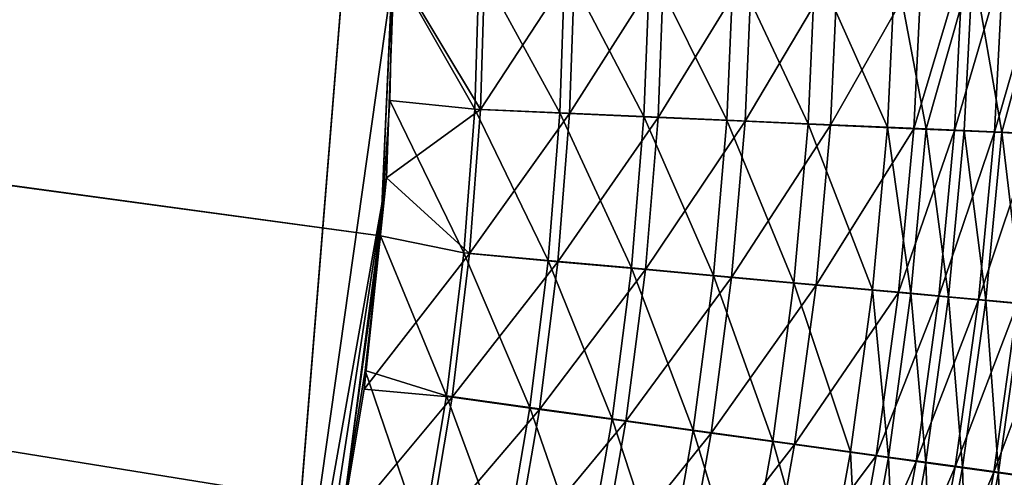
# Model space of a CAD drawing. Header units: metres. Extents: x -900 to 900, y -400 to 400.
# Tile 182 of 249: x 545 to 591, y -112 to -91. Entities that reach past the tile are written whole.
import ezdxf

# ---------------------------------------------------------------- set-up
doc = ezdxf.new("R2010")
doc.units = ezdxf.units.M

msp = doc.modelspace()

# ---------------------------------------------------------------- linework, layer by layer
at = {"layer": 'top'}
for points in [[(63.639893, -31.580099, -503.49292), (556.825012, -127.259506, -492.974121), (63.320282, -33.791721, -503.495331)], [(562.270081, -60.027832, -493.031525), (556.825012, -127.259506, -492.974121), (63.639893, -31.580099, -503.49292)], [(561.663208, -101.056061, -489.961517), (63.378803, -33.209328, -500.495422), (63.32428, -33.484169, -500.495697)], [(562.227051, -88.468025, -489.982208), (63.378803, -33.209328, -500.495422), (561.663208, -101.056061, -489.961517)], [(63.257637, -33.784927, -500.496002), (553.106445, -138.14418, -490.004761), (63.263184, -33.760246, -500.495972)], [(518.09021, -190.658234, -490.42038), (553.106445, -138.14418, -490.004761), (63.257637, -33.784927, -500.496002)], [(63.263184, -33.760246, -500.495972), (557.079407, -125.99765, -489.9729), (63.32428, -33.484169, -500.495697)], [(553.106445, -138.14418, -490.004761), (557.079407, -125.99765, -489.9729), (63.263184, -33.760246, -500.495972)], [(556.825012, -127.259506, -492.974121), (520.393921, -188.45813, -493.390167), (63.320282, -33.791721, -503.495331)], [(557.079407, -125.99765, -489.9729), (559.94458, -113.591835, -489.958405), (63.32428, -33.484169, -500.495697)], [(63.32428, -33.484169, -500.495697), (559.94458, -113.591835, -489.958405), (561.663208, -101.056061, -489.961517)], [(562.270081, -60.027832, -493.031525), (562.28949, -88.474983, -492.981537), (556.825012, -127.259506, -492.974121)], [(585.613464, -88.427666, -484.676941), (581.894714, -88.435707, -486.212646), (585.251343, -96.007637, -484.744293)], [(582.945679, -88.44104, -489.022522), (586.851379, -88.432594, -487.409637), (582.604614, -95.905014, -489.069244)], [(586.851379, -88.432594, -487.409637), (586.478088, -96.075562, -487.48111), (582.604614, -95.905014, -489.069244)], [(585.613464, -88.427666, -484.676941), (585.251343, -96.007637, -484.744293), (587.055115, -96.086823, -483.896851)], [(589.220337, -88.419182, -482.894196), (585.613464, -88.427666, -484.676941), (587.055115, -96.086823, -483.896851)], [(586.851379, -88.432594, -487.409637), (588.76123, -88.428192, -486.505371), (586.478088, -96.075562, -487.48111)], [(588.76123, -88.428192, -486.505371), (588.372498, -96.158806, -486.591064), (586.478088, -96.075562, -487.48111)], [(589.220337, -88.419182, -482.894196), (587.055115, -96.086823, -483.896851), (588.829468, -96.164604, -482.989746)], [(588.76123, -88.428192, -486.505371), (590.639526, -88.423683, -485.537262), (588.372498, -96.158806, -486.591064)], [(590.639526, -88.423683, -485.537262), (590.236023, -96.240585, -485.638397), (588.372498, -96.158806, -486.591064)], [(590.572449, -96.240913, -482.023956), (589.220337, -88.419182, -482.894196), (588.829468, -96.164604, -482.989746)], [(592.698853, -88.410294, -480.872498), (589.220337, -88.419182, -482.894196), (590.572449, -96.240913, -482.023956)], [(590.639526, -88.423683, -485.537262), (592.484131, -88.419067, -484.506409), (590.236023, -96.240585, -485.638397)], [(592.484131, -88.419067, -484.506409), (592.066589, -96.320808, -484.624084), (590.236023, -96.240585, -485.638397)], [(592.282104, -96.315659, -481.000366), (592.698853, -88.410294, -480.872498), (590.572449, -96.240913, -482.023956)], [(562.28949, -88.474983, -492.981537), (561.94519, -98.364822, -492.963806), (556.825012, -127.259506, -492.974121)], [(562.089111, -94.765228, -489.969666), (562.227051, -88.468025, -489.982208), (561.663208, -101.056061, -489.961517)], [(561.94519, -98.364822, -492.963806), (562.28949, -88.474983, -492.981537), (566.307678, -95.182732, -492.740753)], [(562.227051, -88.468025, -489.982208), (562.089111, -94.765228, -489.969666), (566.046021, -95.158463, -489.752319)], [(566.244446, -88.462715, -489.762939), (562.227051, -88.468025, -489.982208), (566.046021, -95.158463, -489.752319)], [(566.307678, -95.182732, -492.740753), (562.28949, -88.474983, -492.981537), (566.50885, -88.469406, -492.751251)], [(566.244446, -88.462715, -489.762939), (566.046021, -95.158463, -489.752319), (570.001709, -95.33429, -489.269806)], [(570.237976, -88.456802, -489.273529), (566.244446, -88.462715, -489.762939), (570.001709, -95.33429, -489.269806)], [(566.50885, -88.469406, -492.751251), (570.703064, -88.463188, -492.237244), (566.307678, -95.182732, -492.740753)], [(570.703064, -88.463188, -492.237244), (570.462097, -95.367599, -492.233978), (566.307678, -95.182732, -492.740753)], [(570.237976, -88.456802, -489.273529), (570.001709, -95.33429, -489.269806), (573.920227, -95.50798, -488.524353)], [(574.189453, -88.45031, -488.516174), (570.237976, -88.456802, -489.273529), (573.920227, -95.50798, -488.524353)], [(570.703064, -88.463188, -492.237244), (574.853149, -88.456375, -491.441833), (570.462097, -95.367599, -492.233978)], [(574.853149, -88.456375, -491.441833), (574.577515, -95.550224, -491.45108), (570.462097, -95.367599, -492.233978)], [(574.189453, -88.45031, -488.516174), (573.920227, -95.50798, -488.524353), (577.780701, -95.67865, -487.518707)], [(578.080933, -88.443268, -487.494324), (574.189453, -88.45031, -488.516174), (577.780701, -95.67865, -487.518707)], [(574.853149, -88.456375, -491.441833), (578.940186, -88.448975, -490.368622), (574.577515, -95.550224, -491.45108)], [(578.940186, -88.448975, -490.368622), (578.632019, -95.72966, -490.394928), (574.577515, -95.550224, -491.45108)], [(578.080933, -88.443268, -487.494324), (577.780701, -95.67865, -487.518707), (581.563232, -95.845436, -486.256439)], [(581.894714, -88.435707, -486.212646), (578.080933, -88.443268, -487.494324), (581.563232, -95.845436, -486.256439)], [(578.940186, -88.448975, -490.368622), (582.945679, -88.44104, -489.022522), (578.632019, -95.72966, -490.394928)], [(582.945679, -88.44104, -489.022522), (582.604614, -95.905014, -489.069244), (578.632019, -95.72966, -490.394928)], [(581.894714, -88.435707, -486.212646), (581.563232, -95.845436, -486.256439), (585.251343, -96.007637, -484.744293)], [(562.089111, -94.765228, -489.969666), (561.663208, -101.056061, -489.961517), (565.544922, -101.850533, -489.74646)], [(566.046021, -95.158463, -489.752319), (562.089111, -94.765228, -489.969666), (565.544922, -101.850533, -489.74646)], [(565.803345, -101.892227, -492.735016), (561.94519, -98.364822, -492.963806), (566.307678, -95.182732, -492.740753)], [(566.046021, -95.158463, -489.752319), (565.544922, -101.850533, -489.74646), (569.458679, -102.206757, -489.270294)], [(566.307678, -95.182732, -492.740753), (570.462097, -95.367599, -492.233978), (565.803345, -101.892227, -492.735016)], [(570.001709, -95.33429, -489.269806), (566.046021, -95.158463, -489.752319), (569.458679, -102.206757, -489.270294)], [(570.462097, -95.367599, -492.233978), (569.913696, -102.266769, -492.234924), (565.803345, -101.892227, -492.735016)], [(570.001709, -95.33429, -489.269806), (569.458679, -102.206757, -489.270294), (573.336121, -102.559364, -488.535065)], [(570.462097, -95.367599, -492.233978), (574.577515, -95.550224, -491.45108), (569.913696, -102.266769, -492.234924)], [(574.577515, -95.550224, -491.45108), (573.985962, -102.637505, -491.462769), (569.913696, -102.266769, -492.234924)], [(573.920227, -95.50798, -488.524353), (570.001709, -95.33429, -489.269806), (573.336121, -102.559364, -488.535065)], [(573.920227, -95.50798, -488.524353), (573.336121, -102.559364, -488.535065), (577.156982, -102.906563, -487.543427)], [(577.780701, -95.67865, -487.518707), (573.920227, -95.50798, -488.524353), (577.156982, -102.906563, -487.543427)], [(574.577515, -95.550224, -491.45108), (578.632019, -95.72966, -490.394928), (573.985962, -102.637505, -491.462769)], [(578.632019, -95.72966, -490.394928), (577.998779, -103.002541, -490.421295), (573.985962, -102.637505, -491.462769)], [(577.780701, -95.67865, -487.518707), (577.156982, -102.906563, -487.543427), (580.901794, -103.246628, -486.298828)], [(581.563232, -95.845436, -486.256439), (577.780701, -95.67865, -487.518707), (580.901794, -103.246628, -486.298828)], [(578.632019, -95.72966, -490.394928), (582.604614, -95.905014, -489.069244), (577.998779, -103.002541, -490.421295)], [(582.604614, -95.905014, -489.069244), (581.931702, -103.360077, -489.114227), (577.998779, -103.002541, -490.421295)], [(581.563232, -95.845436, -486.256439), (580.901794, -103.246628, -486.298828), (584.554443, -103.57814, -484.807861)], [(585.251343, -96.007637, -484.744293), (581.563232, -95.845436, -486.256439), (584.554443, -103.57814, -484.807861)], [(582.604614, -95.905014, -489.069244), (586.478088, -96.075562, -487.48111), (581.931702, -103.360077, -489.114227)], [(586.478088, -96.075562, -487.48111), (585.767822, -103.708626, -487.54834), (581.931702, -103.360077, -489.114227)], [(585.251343, -96.007637, -484.744293), (584.554443, -103.57814, -484.807861), (586.341492, -103.740273, -483.972229)], [(587.055115, -96.086823, -483.896851), (585.251343, -96.007637, -484.744293), (586.341492, -103.740273, -483.972229)], [(586.478088, -96.075562, -487.48111), (588.372498, -96.158806, -486.591064), (585.767822, -103.708626, -487.54834)], [(588.372498, -96.158806, -486.591064), (587.644653, -103.879082, -486.670746), (585.767822, -103.708626, -487.54834)], [(587.055115, -96.086823, -483.896851), (586.341492, -103.740273, -483.972229), (588.099792, -103.899757, -483.077789)], [(588.829468, -96.164604, -482.989746), (587.055115, -96.086823, -483.896851), (588.099792, -103.899757, -483.077789)], [(588.372498, -96.158806, -486.591064), (590.236023, -96.240585, -485.638397), (587.644653, -103.879082, -486.670746)], [(589.827515, -104.056427, -482.125366), (588.829468, -96.164604, -482.989746), (588.099792, -103.899757, -483.077789)], [(589.827515, -104.056427, -482.125366), (590.572449, -96.240913, -482.023956), (588.829468, -96.164604, -482.989746)], [(590.236023, -96.240585, -485.638397), (589.491333, -104.046753, -485.731354), (587.644653, -103.879082, -486.670746)], [(590.236023, -96.240585, -485.638397), (592.066589, -96.320808, -484.624084), (589.491333, -104.046753, -485.731354)], [(592.066589, -96.320808, -484.624084), (591.305847, -104.211472, -484.73111), (589.491333, -104.046753, -485.731354)], [(590.572449, -96.240913, -482.023956), (589.827515, -104.056427, -482.125366), (591.522705, -104.210114, -481.115936)], [(592.282104, -96.315659, -481.000366), (590.572449, -96.240913, -482.023956), (591.522705, -104.210114, -481.115936)], [(556.825012, -127.259506, -492.974121), (561.94519, -98.364822, -492.963806), (558.471985, -120.990623, -492.963776)], [(561.94519, -98.364822, -492.963806), (559.796997, -114.818901, -492.958099), (558.471985, -120.990623, -492.963776)], [(561.94519, -98.364822, -492.963806), (560.899475, -108.205521, -492.956787), (559.796997, -114.818901, -492.958099)], [(560.899475, -108.205521, -492.956787), (561.94519, -98.364822, -492.963806), (565.803345, -101.892227, -492.735016)], [(559.94458, -113.591835, -489.958405), (560.948608, -107.333855, -489.957764), (561.663208, -101.056061, -489.961517)], [(561.663208, -101.056061, -489.961517), (560.948608, -107.333855, -489.957764), (564.736084, -108.523003, -489.745026)], [(565.544922, -101.850533, -489.74646), (561.663208, -101.056061, -489.961517), (564.736084, -108.523003, -489.745026)], [(564.990417, -108.581947, -492.733704), (560.899475, -108.205521, -492.956787), (565.803345, -101.892227, -492.735016)], [(565.544922, -101.850533, -489.74646), (564.736084, -108.523003, -489.745026), (568.603699, -109.058136, -489.274384)], [(565.803345, -101.892227, -492.735016), (569.913696, -102.266769, -492.234924), (564.990417, -108.581947, -492.733704)], [(569.458679, -102.206757, -489.270294), (565.544922, -101.850533, -489.74646), (568.603699, -109.058136, -489.274384)], [(569.913696, -102.266769, -492.234924), (569.052185, -109.144585, -492.239441), (564.990417, -108.581947, -492.733704)], [(569.458679, -102.206757, -489.270294), (568.603699, -109.058136, -489.274384), (572.435852, -109.588226, -488.548004)], [(569.913696, -102.266769, -492.234924), (573.985962, -102.637505, -491.462769), (569.052185, -109.144585, -492.239441)], [(573.985962, -102.637505, -491.462769), (573.076782, -109.701927, -491.476532), (569.052185, -109.144585, -492.239441)], [(573.336121, -102.559364, -488.535065), (569.458679, -102.206757, -489.270294), (572.435852, -109.588226, -488.548004)], [(573.336121, -102.559364, -488.535065), (572.435852, -109.588226, -488.548004), (576.212708, -110.110603, -487.56842)], [(573.985962, -102.637505, -491.462769), (577.998779, -103.002541, -490.421295), (573.076782, -109.701927, -491.476532)], [(577.156982, -102.906563, -487.543427), (573.336121, -102.559364, -488.535065), (576.212708, -110.110603, -487.56842)], [(577.998779, -103.002541, -490.421295), (577.043335, -110.251152, -490.447784), (573.076782, -109.701927, -491.476532)], [(577.156982, -102.906563, -487.543427), (576.212708, -110.110603, -487.56842), (579.915283, -110.622688, -486.339081)], [(577.998779, -103.002541, -490.421295), (581.931702, -103.360077, -489.114227), (577.043335, -110.251152, -490.447784)], [(580.901794, -103.246628, -486.298828), (577.156982, -102.906563, -487.543427), (579.915283, -110.622688, -486.339081)], [(581.931702, -103.360077, -489.114227), (580.931824, -110.789551, -489.156708), (577.043335, -110.251152, -490.447784)], [(580.901794, -103.246628, -486.298828), (579.915283, -110.622688, -486.339081), (583.527893, -111.122353, -484.866333)], [(584.554443, -103.57814, -484.807861), (580.901794, -103.246628, -486.298828), (583.527893, -111.122353, -484.866333)], [(581.931702, -103.360077, -489.114227), (585.767822, -103.708626, -487.54834), (580.931824, -110.789551, -489.156708)], [(585.767822, -103.708626, -487.54834), (584.725952, -111.314888, -487.609985), (580.931824, -110.789551, -489.156708)], [(584.554443, -103.57814, -484.807861), (583.527893, -111.122353, -484.866333), (585.295837, -111.366898, -484.040894)], [(586.341492, -103.740273, -483.972229), (584.554443, -103.57814, -484.807861), (585.295837, -111.366898, -484.040894)], [(585.767822, -103.708626, -487.54834), (587.644653, -103.879082, -486.670746), (584.725952, -111.314888, -487.609985)], [(587.644653, -103.879082, -486.670746), (586.582703, -111.571999, -486.743103), (584.725952, -111.314888, -487.609985)], [(586.341492, -103.740273, -483.972229), (585.295837, -111.366898, -484.040894), (587.035767, -111.607582, -483.157288)], [(588.099792, -103.899757, -483.077789), (586.341492, -103.740273, -483.972229), (587.035767, -111.607582, -483.157288)], [(587.644653, -103.879082, -486.670746), (589.491333, -104.046753, -485.731354), (586.582703, -111.571999, -486.743103)], [(588.745789, -111.844147, -482.2164), (588.099792, -103.899757, -483.077789), (587.035767, -111.607582, -483.157288)], [(588.745789, -111.844147, -482.2164), (589.827515, -104.056427, -482.125366), (588.099792, -103.899757, -483.077789)], [(589.491333, -104.046753, -485.731354), (588.409973, -111.825043, -485.815125), (586.582703, -111.571999, -486.743103)], [(589.491333, -104.046753, -485.731354), (591.305847, -104.211472, -484.73111), (588.409973, -111.825043, -485.815125)], [(591.305847, -104.211472, -484.73111), (590.205872, -112.073761, -484.826965), (588.409973, -111.825043, -485.815125)], [(590.424072, -112.076355, -481.219116), (589.827515, -104.056427, -482.125366), (588.745789, -111.844147, -482.2164)], [(591.522705, -104.210114, -481.115936), (589.827515, -104.056427, -482.125366), (590.424072, -112.076355, -481.219116)], [(591.305847, -104.211472, -484.73111), (593.086182, -104.373055, -483.67099), (590.205872, -112.073761, -484.826965)], [(593.086182, -104.373055, -483.67099), (591.968445, -112.317894, -483.779602), (590.205872, -112.073761, -484.826965)], [(591.522705, -104.210114, -481.115936), (590.424072, -112.076355, -481.219116), (592.068787, -112.30394, -480.166382)], [(560.948608, -107.333855, -489.957764), (559.94458, -113.591835, -489.958405), (563.622192, -115.159958, -489.748016)], [(564.736084, -108.523003, -489.745026), (560.948608, -107.333855, -489.957764), (563.622192, -115.159958, -489.748016)], [(559.796997, -114.818901, -492.958099), (560.899475, -108.205521, -492.956787), (564.990417, -108.581947, -492.733704)], [(563.871399, -115.235939, -492.736786), (559.796997, -114.818901, -492.958099), (564.990417, -108.581947, -492.733704)], [(564.736084, -108.523003, -489.745026), (563.622192, -115.159958, -489.748016), (567.439453, -115.872353, -489.282074)], [(564.990417, -108.581947, -492.733704), (569.052185, -109.144585, -492.239441), (563.871399, -115.235939, -492.736786)], [(568.603699, -109.058136, -489.274384), (564.736084, -108.523003, -489.745026), (567.439453, -115.872353, -489.282074)], [(569.052185, -109.144585, -492.239441), (567.88031, -115.984955, -492.247467), (563.871399, -115.235939, -492.736786)], [(568.603699, -109.058136, -489.274384), (567.439453, -115.872353, -489.282074), (571.222107, -116.578331, -488.563141)], [(569.052185, -109.144585, -492.239441), (573.076782, -109.701927, -491.476532), (567.88031, -115.984955, -492.247467)], [(572.435852, -109.588226, -488.548004), (568.603699, -109.058136, -489.274384), (571.222107, -116.578331, -488.563141)], [(573.076782, -109.701927, -491.476532), (571.852844, -116.727226, -491.492432), (567.88031, -115.984955, -492.247467)], [(572.435852, -109.588226, -488.548004), (571.222107, -116.578331, -488.563141), (574.950684, -117.274353, -487.593719)], [(573.076782, -109.701927, -491.476532), (577.043335, -110.251152, -490.447784), (571.852844, -116.727226, -491.492432)], [(576.212708, -110.110603, -487.56842), (572.435852, -109.588226, -488.548004), (574.950684, -117.274353, -487.593719)], [(577.043335, -110.251152, -490.447784), (575.768616, -117.459023, -490.474335), (571.852844, -116.727226, -491.492432)], [(576.212708, -110.110603, -487.56842), (574.950684, -117.274353, -487.593719), (578.606689, -117.957001, -486.377167)], [(577.043335, -110.251152, -490.447784), (580.931824, -110.789551, -489.156708), (575.768616, -117.459023, -490.474335)], [(579.915283, -110.622688, -486.339081), (576.212708, -110.110603, -487.56842), (578.606689, -117.957001, -486.377167)], [(580.931824, -110.789551, -489.156708), (579.608154, -118.176758, -489.196686), (575.768616, -117.459023, -490.474335)], [(579.915283, -110.622688, -486.339081), (578.606689, -117.957001, -486.377167), (582.174866, -118.623451, -484.919708)], [(580.931824, -110.789551, -489.156708), (584.725952, -111.314888, -487.609985), (579.608154, -118.176758, -489.196686)], [(583.527893, -111.122353, -484.866333), (579.915283, -110.622688, -486.339081), (582.174866, -118.623451, -484.919708)], [(584.725952, -111.314888, -487.609985), (583.355469, -118.877457, -487.666016), (579.608154, -118.176758, -489.196686)], [(583.527893, -111.122353, -484.866333), (582.174866, -118.623451, -484.919708), (583.921448, -118.949768, -484.102783)], [(584.725952, -111.314888, -487.609985), (586.582703, -111.571999, -486.743103), (583.355469, -118.877457, -487.666016)], [(585.295837, -111.366898, -484.040894), (583.527893, -111.122353, -484.866333), (583.921448, -118.949768, -484.102783)], [(586.582703, -111.571999, -486.743103), (585.189697, -119.220543, -486.808105), (583.355469, -118.877457, -487.666016)], [(585.295837, -111.366898, -484.040894), (583.921448, -118.949768, -484.102783), (585.640686, -119.271034, -483.228271)], [(586.582703, -111.571999, -486.743103), (588.409973, -111.825043, -485.815125), (585.189697, -119.220543, -486.808105)], [(587.035767, -111.607582, -483.157288), (585.295837, -111.366898, -484.040894), (585.640686, -119.271034, -483.228271)], [(587.330627, -119.586914, -482.297028), (587.035767, -111.607582, -483.157288), (585.640686, -119.271034, -483.228271)], [(587.330627, -119.586914, -482.297028), (588.745789, -111.844147, -482.2164), (587.035767, -111.607582, -483.157288)], [(588.409973, -111.825043, -485.815125), (586.995239, -119.558319, -485.889679), (585.189697, -119.220543, -486.808105)], [(588.409973, -111.825043, -485.815125), (590.205872, -112.073761, -484.826965), (586.995239, -119.558319, -485.889679)], [(590.205872, -112.073761, -484.826965), (588.770081, -119.890427, -484.911652), (586.995239, -119.558319, -485.889679)], [(588.989624, -119.897064, -481.309906), (588.745789, -111.844147, -482.2164), (587.330627, -119.586914, -482.297028)], [(588.989624, -119.897064, -481.309906), (590.424072, -112.076355, -481.219116), (588.745789, -111.844147, -482.2164)], [(590.205872, -112.073761, -484.826965), (591.968445, -112.317894, -483.779602), (588.770081, -119.890427, -484.911652)], [(590.424072, -112.076355, -481.219116), (588.989624, -119.897064, -481.309906), (590.615784, -120.201172, -480.267853)], [(592.068787, -112.30394, -480.166382), (590.424072, -112.076355, -481.219116), (590.615784, -120.201172, -480.267853)], [(592.068787, -112.30394, -480.166382), (590.615784, -120.201172, -480.267853), (592.20752, -120.498924, -479.172028)]]:
    msp.add_3dface(points, dxfattribs=at)

doc.saveas('drawing.dxf')
